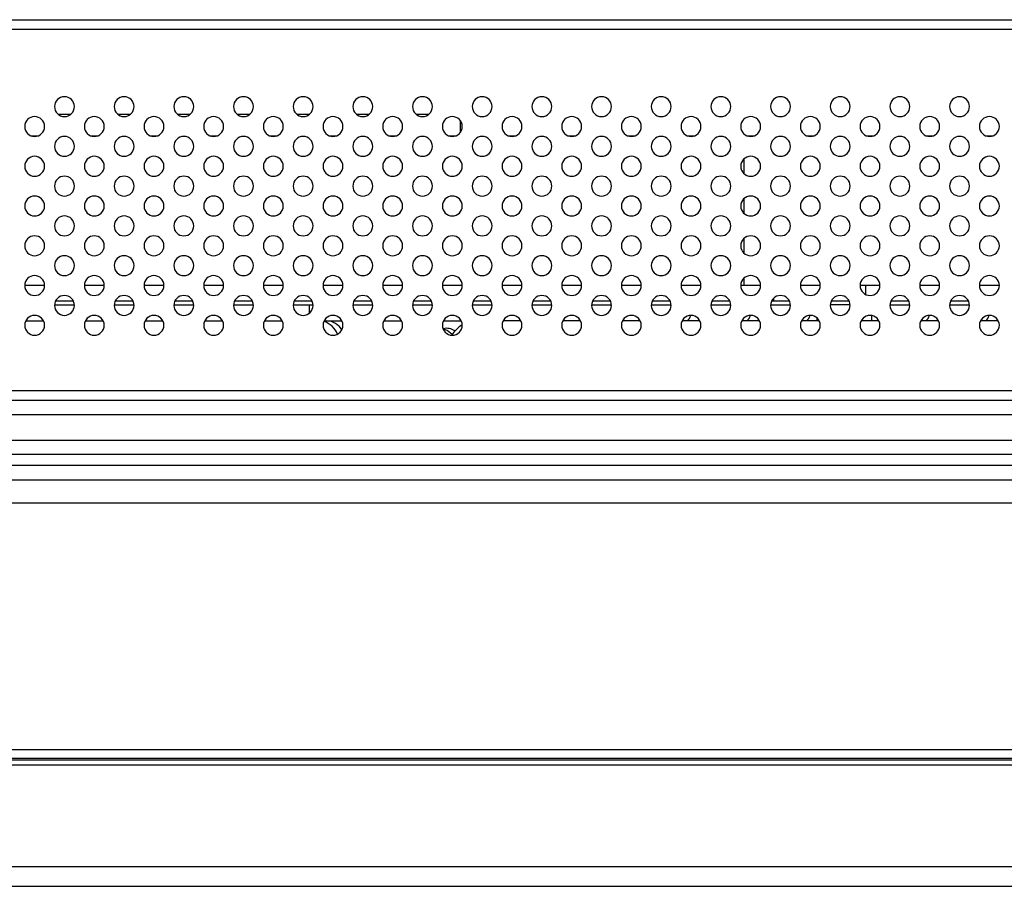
# Model space of a CAD drawing. Header units: millimetres. Extents: x 0 to 1118, y 0 to 864.
# Tile 47 of 256: x 312 to 332, y 679 to 696. Entities that reach past the tile are written whole.
import ezdxf

# ---------------------------------------------------------------- set-up
doc = ezdxf.new("R2010")
doc.units = ezdxf.units.MM

msp = doc.modelspace()

# ---------------------------------------------------------------- linework, layer by layer
at = {"color": 7, "linetype": 'Continuous', "lineweight": 25}
for p, q in [((278.242, 696.3279), (435.842, 696.3279)), ((312.5097, 694.4279), (312.7742, 694.4279)), ((313.7097, 694.4279), (313.9742, 694.4279)), ((314.9097, 694.4279), (315.1742, 694.4279)), ((316.1097, 694.4279), (316.3742, 694.4279)), ((317.3097, 694.4279), (317.5742, 694.4279)), ((318.5097, 694.4279), (318.7742, 694.4279)), ((319.7097, 694.4279), (319.9742, 694.4279)), ((320.602, 694.2979), (320.602, 694.0579)), ((311.9795, 693.9879), (312.1044, 693.9879)), ((313.1795, 693.9879), (313.3044, 693.9879)), ((314.3795, 693.9879), (314.5044, 693.9879)), ((315.5795, 693.9879), (315.7044, 693.9879)), ((316.7795, 693.9879), (316.9044, 693.9879)), ((317.9795, 693.9879), (318.1044, 693.9879)), ((319.1795, 693.9879), (319.3044, 693.9879)), ((320.3795, 693.9879), (320.5044, 693.9879)), ((321.5795, 693.9879), (321.7044, 693.9879)), ((322.7795, 693.9879), (322.9044, 693.9879)), ((323.9795, 693.9879), (324.1044, 693.9879)), ((325.1795, 693.9879), (325.3044, 693.9879)), ((326.3795, 693.9879), (326.5044, 693.9879)), ((327.5795, 693.9879), (327.7044, 693.9879)), ((328.7795, 693.9879), (328.9044, 693.9879)), ((329.9795, 693.9879), (330.1044, 693.9879)), ((331.1795, 693.9879), (331.3044, 693.9879)), ((326.3081, 693.2292), (326.3081, 693.5265)), ((326.3081, 692.4292), (326.3081, 692.7265)), ((326.3081, 691.6292), (326.3081, 691.9265)), ((326.3081, 690.9879), (326.3081, 691.1265)), ((311.8422, 690.9879), (312.2417, 690.9879)), ((313.0422, 690.9879), (313.4417, 690.9879)), ((314.2422, 690.9879), (314.6417, 690.9879)), ((315.4422, 690.9879), (315.8417, 690.9879)), ((316.6422, 690.9879), (317.0417, 690.9879)), ((317.8422, 690.9879), (318.2417, 690.9879)), ((319.0422, 690.9879), (319.4417, 690.9879)), ((320.2422, 690.9879), (320.6417, 690.9879)), ((321.4422, 690.9879), (321.8417, 690.9879)), ((322.6422, 690.9879), (323.0417, 690.9879)), ((323.8422, 690.9879), (324.2417, 690.9879)), ((325.0422, 690.9879), (325.4417, 690.9879)), ((326.2422, 690.9879), (326.6417, 690.9879)), ((327.4422, 690.9879), (327.8417, 690.9879)), ((328.6422, 690.9879), (329.0417, 690.9879)), ((328.7487, 690.9879), (329.0417, 690.9879)), ((329.8422, 690.9879), (330.2417, 690.9879)), ((331.0422, 690.9879), (331.4417, 690.9879)), ((312.4633, 690.6679), (312.8206, 690.6679)), ((313.6633, 690.6679), (314.0206, 690.6679)), ((314.8633, 690.6679), (315.2206, 690.6679)), ((316.0633, 690.6679), (316.4206, 690.6679)), ((317.2633, 690.6679), (317.6206, 690.6679)), ((318.4633, 690.6679), (318.8206, 690.6679)), ((319.6633, 690.6679), (320.0206, 690.6679)), ((320.8633, 690.6679), (321.2206, 690.6679)), ((322.0633, 690.6679), (322.4206, 690.6679)), ((323.2633, 690.6679), (323.6206, 690.6679)), ((324.4633, 690.6679), (324.8206, 690.6679)), ((325.6633, 690.6679), (326.0206, 690.6679)), ((326.8633, 690.6679), (326.9102, 690.6679)), ((326.9102, 690.6679), (326.9102, 690.7283)), ((326.9102, 690.6679), (327.2206, 690.6679)), ((328.0633, 690.6679), (328.4206, 690.6679)), ((329.2633, 690.6679), (329.6206, 690.6679)), ((330.4633, 690.6679), (330.8206, 690.6679)), ((312.4422, 690.5879), (312.8417, 690.5879)), ((313.6422, 690.5879), (314.0417, 690.5879)), ((314.8422, 690.5879), (315.2417, 690.5879)), ((316.0422, 690.5879), (316.4417, 690.5879)), ((317.2422, 690.5879), (317.6417, 690.5879)), ((317.5607, 690.5879), (317.5607, 690.4169)), ((318.4422, 690.5879), (318.8417, 690.5879)), ((319.6422, 690.5879), (320.0417, 690.5879)), ((320.8422, 690.5879), (321.2417, 690.5879)), ((322.0422, 690.5879), (322.4417, 690.5879)), ((323.2422, 690.5879), (323.6417, 690.5879)), ((324.4422, 690.5879), (324.8417, 690.5879)), ((325.6422, 690.5879), (326.0417, 690.5879)), ((326.8422, 690.5879), (327.2417, 690.5879)), ((328.4417, 690.5879), (328.0422, 690.5879)), ((329.2422, 690.5879), (329.6417, 690.5879)), ((330.4422, 690.5879), (330.8417, 690.5879)), ((311.8633, 690.2679), (312.2206, 690.2679)), ((313.0633, 690.2679), (313.4206, 690.2679)), ((314.2633, 690.2679), (314.6206, 690.2679)), ((315.4633, 690.2679), (315.8206, 690.2679)), ((316.6633, 690.2679), (317.0206, 690.2679)), ((317.8633, 690.2679), (317.9194, 690.2679)), ((317.9194, 690.2679), (318.2206, 690.2679)), ((319.0633, 690.2679), (319.4206, 690.2679)), ((320.2633, 690.2679), (320.6206, 690.2679)), ((320.602, 690.2979), (320.602, 690.2679)), ((321.8206, 690.2679), (321.4633, 690.2679)), ((323.0206, 690.2679), (322.6633, 690.2679)), ((324.2206, 690.2679), (323.8633, 690.2679)), ((325.4206, 690.2679), (325.0633, 690.2679)), ((326.6206, 690.2679), (326.2633, 690.2679)), ((327.8206, 690.2679), (327.4633, 690.2679)), ((327.7744, 690.3277), (327.7744, 690.2679)), ((329.0206, 690.2679), (328.6633, 690.2679)), ((328.8744, 690.3752), (328.8744, 690.2679)), ((330.2206, 690.2679), (329.8633, 690.2679)), ((331.4206, 690.2679), (331.0633, 690.2679)), ((279.273, 688.8679), (434.813, 688.8679)), ((283.6424, 688.6679), (430.4436, 688.6679)), ((430.4436, 688.375), (283.6424, 688.375)), ((283.8566, 687.8679), (349.9435, 687.8679)), ((349.9435, 687.575), (284.4424, 687.575)), ((284.6566, 687.3608), (349.7294, 687.3608)), ((284.6566, 687.0679), (349.7294, 687.0679)), ((349.6318, 686.5992), (284.6566, 686.5992)), ((168.6152, 681.6436), (545.4708, 681.6436)), ((164.499, 681.4679), (549.587, 681.4679)), ((547.742, 681.4279), (166.342, 681.4279)), ((547.742, 681.3279), (166.342, 681.3279)), ((166.342, 679.2879), (547.742, 679.2879)), ((166.342, 678.8879), (547.742, 678.8879))]:
    msp.add_line(p, q, dxfattribs=at)
at = {"color": 8, "linetype": 'Continuous', "lineweight": 25}
for p, q in [((435.842, 696.1279), (278.243, 696.1279)), ((328.7487, 690.9879), (328.7487, 690.8009))]:
    msp.add_line(p, q, dxfattribs=at)
at = {"color": 7, "linetype": 'Continuous', "lineweight": 25, "flags": 128}
msp.add_lwpolyline([(320.437, 689.9892), (320.3358, 690.076), (320.2539, 690.1096)], dxfattribs=at)
at = {"color": 7, "linetype": 'Continuous', "lineweight": 25}
for centre, radius, start, end in [((312.642, 694.5779), 0.2, 0, 180), ((313.842, 694.5779), 0.2, 0, 180), ((315.042, 694.5779), 0.2, 0, 180), ((316.242, 694.5779), 0.2, 0, 180), ((317.442, 694.5779), 0.2, 0, 180), ((318.642, 694.5779), 0.2, 0, 180), ((319.842, 694.5779), 0.2, 0, 180), ((321.042, 694.5779), 0.2, 0, 180), ((322.242, 694.5779), 0.2, 0, 180), ((323.442, 694.5779), 0.2, 0, 180), ((324.642, 694.5779), 0.2, 0, 180), ((325.842, 694.5779), 0.2, 0, 180), ((327.042, 694.5779), 0.2, 0, 180), ((328.242, 694.5779), 0.2, 0, 180), ((329.442, 694.5779), 0.2, 0, 180), ((330.642, 694.5779), 0.2, 0, 180), ((312.642, 694.5779), 0.2, 180, 0), ((313.842, 694.5779), 0.2, 180, 0), ((315.042, 694.5779), 0.2, 180, 0), ((316.242, 694.5779), 0.2, 180, 0), ((317.442, 694.5779), 0.2, 180, 0), ((318.642, 694.5779), 0.2, 180, 0), ((319.842, 694.5779), 0.2, 180, 0), ((321.042, 694.5779), 0.2, 180, 0), ((322.242, 694.5779), 0.2, 180, 0), ((323.442, 694.5779), 0.2, 180, 0), ((324.642, 694.5779), 0.2, 180, 0), ((325.842, 694.5779), 0.2, 180, 0), ((327.042, 694.5779), 0.2, 180, 0), ((328.242, 694.5779), 0.2, 180, 0), ((329.442, 694.5779), 0.2, 180, 0), ((330.642, 694.5779), 0.2, 180, 0), ((312.042, 694.1779), 0.2, 0, 180), ((313.242, 694.1779), 0.2, 0, 180), ((314.442, 694.1779), 0.2, 0, 180), ((315.642, 694.1779), 0.2, 0, 180), ((316.842, 694.1779), 0.2, 0, 180), ((318.042, 694.1779), 0.2, 0, 180), ((319.242, 694.1779), 0.2, 0, 180), ((320.442, 694.1779), 0.2, 0, 180), ((321.642, 694.1779), 0.2, 0, 180), ((322.842, 694.1779), 0.2, 0, 180), ((324.042, 694.1779), 0.2, 0, 180), ((325.242, 694.1779), 0.2, 0, 180), ((326.442, 694.1779), 0.2, 0, 180), ((327.642, 694.1779), 0.2, 0, 180), ((328.842, 694.1779), 0.2, 0, 180), ((330.042, 694.1779), 0.2, 0, 180), ((331.242, 694.1779), 0.2, 0, 180), ((312.042, 694.1779), 0.2, 180, 0), ((313.242, 694.1779), 0.2, 180, 0), ((314.442, 694.1779), 0.2, 180, 0), ((315.642, 694.1779), 0.2, 180, 0), ((316.842, 694.1779), 0.2, 180, 0), ((318.042, 694.1779), 0.2, 180, 0), ((319.242, 694.1779), 0.2, 180, 0), ((320.442, 694.1779), 0.2, 180, 0), ((321.642, 694.1779), 0.2, 180, 0), ((322.842, 694.1779), 0.2, 180, 0), ((324.042, 694.1779), 0.2, 180, 0), ((325.242, 694.1779), 0.2, 180, 0), ((326.442, 694.1779), 0.2, 180, 0), ((327.642, 694.1779), 0.2, 180, 0), ((328.842, 694.1779), 0.2, 180, 0), ((330.042, 694.1779), 0.2, 180, 0), ((331.242, 694.1779), 0.2, 180, 0), ((312.642, 693.7779), 0.2, 0, 180), ((313.842, 693.7779), 0.2, 0, 180), ((315.042, 693.7779), 0.2, 0, 180), ((316.242, 693.7779), 0.2, 0, 180), ((317.442, 693.7779), 0.2, 0, 180), ((318.642, 693.7779), 0.2, 0, 180), ((319.842, 693.7779), 0.2, 0, 180), ((321.042, 693.7779), 0.2, 0, 180), ((322.242, 693.7779), 0.2, 0, 180), ((323.442, 693.7779), 0.2, 0, 180), ((324.642, 693.7779), 0.2, 0, 180), ((325.842, 693.7779), 0.2, 0, 180), ((327.042, 693.7779), 0.2, 0, 180), ((328.242, 693.7779), 0.2, 0, 180), ((329.442, 693.7779), 0.2, 0, 180), ((330.642, 693.7779), 0.2, 0, 180), ((312.642, 693.7779), 0.2, 180, 0), ((313.842, 693.7779), 0.2, 180, 0), ((315.042, 693.7779), 0.2, 180, 0), ((316.242, 693.7779), 0.2, 180, 0), ((317.442, 693.7779), 0.2, 180, 0), ((318.642, 693.7779), 0.2, 180, 0), ((319.842, 693.7779), 0.2, 180, 0), ((321.042, 693.7779), 0.2, 180, 0), ((322.242, 693.7779), 0.2, 180, 0), ((323.442, 693.7779), 0.2, 180, 0), ((324.642, 693.7779), 0.2, 180, 0), ((325.842, 693.7779), 0.2, 180, 0), ((327.042, 693.7779), 0.2, 180, 0), ((328.242, 693.7779), 0.2, 180, 0), ((329.442, 693.7779), 0.2, 180, 0), ((330.642, 693.7779), 0.2, 180, 0), ((312.042, 693.3779), 0.2, 0, 180), ((313.242, 693.3779), 0.2, 0, 180), ((314.442, 693.3779), 0.2, 0, 180), ((315.642, 693.3779), 0.2, 0, 180), ((316.842, 693.3779), 0.2, 0, 180), ((318.042, 693.3779), 0.2, 0, 180), ((319.242, 693.3779), 0.2, 0, 180), ((320.442, 693.3779), 0.2, 0, 180), ((321.642, 693.3779), 0.2, 0, 180), ((322.842, 693.3779), 0.2, 0, 180), ((324.042, 693.3779), 0.2, 0, 180), ((325.242, 693.3779), 0.2, 0, 180), ((326.442, 693.3779), 0.2, 0, 180), ((327.642, 693.3779), 0.2, 0, 180), ((328.842, 693.3779), 0.2, 0, 180), ((330.042, 693.3779), 0.2, 0, 180), ((331.242, 693.3779), 0.2, 0, 180), ((312.042, 693.3779), 0.2, 180, 0), ((313.242, 693.3779), 0.2, 180, 0), ((314.442, 693.3779), 0.2, 180, 0), ((315.642, 693.3779), 0.2, 180, 0), ((316.842, 693.3779), 0.2, 180, 0), ((318.042, 693.3779), 0.2, 180, 0), ((319.242, 693.3779), 0.2, 180, 0), ((320.442, 693.3779), 0.2, 180, 0), ((321.642, 693.3779), 0.2, 180, 0), ((322.842, 693.3779), 0.2, 180, 0), ((324.042, 693.3779), 0.2, 180, 0), ((325.242, 693.3779), 0.2, 180, 0), ((326.442, 693.3779), 0.2, 180, 0), ((327.642, 693.3779), 0.2, 180, 0), ((328.842, 693.3779), 0.2, 180, 0), ((330.042, 693.3779), 0.2, 180, 0), ((331.242, 693.3779), 0.2, 180, 0), ((312.642, 692.9779), 0.2, 0, 180), ((313.842, 692.9779), 0.2, 0, 180), ((315.042, 692.9779), 0.2, 0, 180), ((316.242, 692.9779), 0.2, 0, 180), ((317.442, 692.9779), 0.2, 0, 180), ((318.642, 692.9779), 0.2, 0, 180), ((319.842, 692.9779), 0.2, 0, 180), ((321.042, 692.9779), 0.2, 0, 180), ((322.242, 692.9779), 0.2, 0, 180), ((323.442, 692.9779), 0.2, 0, 180), ((324.642, 692.9779), 0.2, 0, 180), ((325.842, 692.9779), 0.2, 0, 180), ((327.042, 692.9779), 0.2, 0, 180), ((328.242, 692.9779), 0.2, 0, 180), ((329.442, 692.9779), 0.2, 0, 180), ((330.642, 692.9779), 0.2, 0, 180), ((312.642, 692.9779), 0.2, 180, 0), ((313.842, 692.9779), 0.2, 180, 0), ((315.042, 692.9779), 0.2, 180, 0), ((316.242, 692.9779), 0.2, 180, 0), ((317.442, 692.9779), 0.2, 180, 0), ((318.642, 692.9779), 0.2, 180, 0), ((319.842, 692.9779), 0.2, 180, 0), ((321.042, 692.9779), 0.2, 180, 0), ((322.242, 692.9779), 0.2, 180, 0), ((323.442, 692.9779), 0.2, 180, 0), ((324.642, 692.9779), 0.2, 180, 0), ((325.842, 692.9779), 0.2, 180, 0), ((327.042, 692.9779), 0.2, 180, 0), ((328.242, 692.9779), 0.2, 180, 0), ((329.442, 692.9779), 0.2, 180, 0), ((330.642, 692.9779), 0.2, 180, 0), ((312.042, 692.5779), 0.2, 0, 180), ((313.242, 692.5779), 0.2, 0, 180), ((314.442, 692.5779), 0.2, 0, 180), ((315.642, 692.5779), 0.2, 0, 180), ((316.842, 692.5779), 0.2, 0, 180), ((318.042, 692.5779), 0.2, 0, 180), ((319.242, 692.5779), 0.2, 0, 180), ((320.442, 692.5779), 0.2, 0, 180), ((321.642, 692.5779), 0.2, 0, 180), ((322.842, 692.5779), 0.2, 0, 180), ((324.042, 692.5779), 0.2, 0, 180), ((325.242, 692.5779), 0.2, 0, 180), ((326.442, 692.5779), 0.2, 0, 180), ((327.642, 692.5779), 0.2, 0, 180), ((328.842, 692.5779), 0.2, 0, 180), ((330.042, 692.5779), 0.2, 0, 180), ((331.242, 692.5779), 0.2, 0, 180), ((312.042, 692.5779), 0.2, 180, 0), ((313.242, 692.5779), 0.2, 180, 0), ((314.442, 692.5779), 0.2, 180, 0), ((315.642, 692.5779), 0.2, 180, 0), ((316.842, 692.5779), 0.2, 180, 0), ((318.042, 692.5779), 0.2, 180, 0), ((319.242, 692.5779), 0.2, 180, 0), ((320.442, 692.5779), 0.2, 180, 0), ((321.642, 692.5779), 0.2, 180, 0), ((322.842, 692.5779), 0.2, 180, 0), ((324.042, 692.5779), 0.2, 180, 0), ((325.242, 692.5779), 0.2, 180, 0), ((326.442, 692.5779), 0.2, 180, 0), ((327.642, 692.5779), 0.2, 180, 0), ((328.842, 692.5779), 0.2, 180, 0), ((330.042, 692.5779), 0.2, 180, 0), ((331.242, 692.5779), 0.2, 180, 0), ((312.642, 692.1779), 0.2, 0, 180), ((313.842, 692.1779), 0.2, 0, 180), ((315.042, 692.1779), 0.2, 0, 180), ((316.242, 692.1779), 0.2, 0, 180), ((317.442, 692.1779), 0.2, 0, 180), ((318.642, 692.1779), 0.2, 0, 180), ((319.842, 692.1779), 0.2, 0, 180), ((321.042, 692.1779), 0.2, 0, 180), ((322.242, 692.1779), 0.2, 0, 180), ((323.442, 692.1779), 0.2, 0, 180), ((324.642, 692.1779), 0.2, 0, 180), ((325.842, 692.1779), 0.2, 0, 180), ((327.042, 692.1779), 0.2, 0, 180), ((328.242, 692.1779), 0.2, 0, 180), ((329.442, 692.1779), 0.2, 0, 180), ((330.642, 692.1779), 0.2, 0, 180), ((312.642, 692.1779), 0.2, 180, 0), ((313.842, 692.1779), 0.2, 180, 0), ((315.042, 692.1779), 0.2, 180, 0), ((316.242, 692.1779), 0.2, 180, 0), ((317.442, 692.1779), 0.2, 180, 0), ((318.642, 692.1779), 0.2, 180, 0), ((319.842, 692.1779), 0.2, 180, 0), ((321.042, 692.1779), 0.2, 180, 0), ((322.242, 692.1779), 0.2, 180, 0), ((323.442, 692.1779), 0.2, 180, 0), ((324.642, 692.1779), 0.2, 180, 0), ((325.842, 692.1779), 0.2, 180, 0), ((327.042, 692.1779), 0.2, 180, 0), ((328.242, 692.1779), 0.2, 180, 0), ((329.442, 692.1779), 0.2, 180, 0), ((330.642, 692.1779), 0.2, 180, 0), ((312.042, 691.7779), 0.2, 0, 180), ((313.242, 691.7779), 0.2, 0, 180), ((314.442, 691.7779), 0.2, 0, 180), ((315.642, 691.7779), 0.2, 0, 180), ((316.842, 691.7779), 0.2, 0, 180), ((318.042, 691.7779), 0.2, 0, 180), ((319.242, 691.7779), 0.2, 0, 180), ((320.442, 691.7779), 0.2, 0, 180), ((321.642, 691.7779), 0.2, 0, 180), ((322.842, 691.7779), 0.2, 0, 180), ((324.042, 691.7779), 0.2, 0, 180), ((325.242, 691.7779), 0.2, 0, 180), ((326.442, 691.7779), 0.2, 0, 180), ((327.642, 691.7779), 0.2, 0, 180), ((328.842, 691.7779), 0.2, 0, 180), ((330.042, 691.7779), 0.2, 0, 180), ((331.242, 691.7779), 0.2, 0, 180), ((312.042, 691.7779), 0.2, 180, 0), ((313.242, 691.7779), 0.2, 180, 0), ((314.442, 691.7779), 0.2, 180, 0), ((315.642, 691.7779), 0.2, 180, 0), ((316.842, 691.7779), 0.2, 180, 0), ((318.042, 691.7779), 0.2, 180, 0), ((319.242, 691.7779), 0.2, 180, 0), ((320.442, 691.7779), 0.2, 180, 0), ((321.642, 691.7779), 0.2, 180, 0), ((322.842, 691.7779), 0.2, 180, 0), ((324.042, 691.7779), 0.2, 180, 0), ((325.242, 691.7779), 0.2, 180, 0), ((326.442, 691.7779), 0.2, 180, 0), ((327.642, 691.7779), 0.2, 180, 0), ((328.842, 691.7779), 0.2, 180, 0), ((330.042, 691.7779), 0.2, 180, 0), ((331.242, 691.7779), 0.2, 180, 0), ((312.642, 691.3779), 0.2, 0, 180), ((313.842, 691.3779), 0.2, 0, 180), ((315.042, 691.3779), 0.2, 0, 180), ((316.242, 691.3779), 0.2, 0, 180), ((317.442, 691.3779), 0.2, 0, 180), ((318.642, 691.3779), 0.2, 0, 180), ((319.842, 691.3779), 0.2, 0, 180), ((321.042, 691.3779), 0.2, 0, 180), ((322.242, 691.3779), 0.2, 0, 180), ((323.442, 691.3779), 0.2, 0, 180), ((324.642, 691.3779), 0.2, 0, 180), ((325.842, 691.3779), 0.2, 0, 180), ((327.042, 691.3779), 0.2, 0, 180), ((328.242, 691.3779), 0.2, 0, 180), ((329.442, 691.3779), 0.2, 0, 180), ((330.642, 691.3779), 0.2, 0, 180), ((312.642, 691.3779), 0.2, 180, 0), ((313.842, 691.3779), 0.2, 180, 0), ((315.042, 691.3779), 0.2, 180, 0), ((316.242, 691.3779), 0.2, 180, 0), ((317.442, 691.3779), 0.2, 180, 0), ((318.642, 691.3779), 0.2, 180, 0), ((319.842, 691.3779), 0.2, 180, 0), ((321.042, 691.3779), 0.2, 180, 0), ((322.242, 691.3779), 0.2, 180, 0), ((323.442, 691.3779), 0.2, 180, 0), ((324.642, 691.3779), 0.2, 180, 0), ((325.842, 691.3779), 0.2, 180, 0), ((327.042, 691.3779), 0.2, 180, 0), ((328.242, 691.3779), 0.2, 180, 0), ((329.442, 691.3779), 0.2, 180, 0), ((330.642, 691.3779), 0.2, 180, 0), ((312.042, 690.9779), 0.2, 0, 180), ((313.242, 690.9779), 0.2, 0, 180), ((314.442, 690.9779), 0.2, 0, 180), ((315.642, 690.9779), 0.2, 0, 180), ((316.842, 690.9779), 0.2, 0, 180), ((318.042, 690.9779), 0.2, 0, 180), ((319.242, 690.9779), 0.2, 0, 180), ((320.442, 690.9779), 0.2, 0, 180), ((321.642, 690.9779), 0.2, 0, 180), ((322.842, 690.9779), 0.2, 0, 180), ((324.042, 690.9779), 0.2, 0, 180), ((325.242, 690.9779), 0.2, 0, 180), ((326.442, 690.9779), 0.2, 0, 180), ((327.642, 690.9779), 0.2, 0, 180), ((328.842, 690.9779), 0.2, 0, 180), ((330.042, 690.9779), 0.2, 0, 180), ((331.242, 690.9779), 0.2, 0, 180), ((312.042, 690.9779), 0.2, 180, 0), ((313.242, 690.9779), 0.2, 180, 0), ((314.442, 690.9779), 0.2, 180, 0), ((315.642, 690.9779), 0.2, 180, 0), ((316.842, 690.9779), 0.2, 180, 0), ((318.042, 690.9779), 0.2, 180, 0), ((319.242, 690.9779), 0.2, 180, 0), ((320.442, 690.9779), 0.2, 180, 0), ((321.642, 690.9779), 0.2, 180, 0), ((322.842, 690.9779), 0.2, 180, 0), ((324.042, 690.9779), 0.2, 180, 0), ((325.242, 690.9779), 0.2, 180, 0), ((326.442, 690.9779), 0.2, 180, 0), ((327.642, 690.9779), 0.2, 180, 0), ((328.842, 690.9779), 0.2, 180, 0), ((330.042, 690.9779), 0.2, 180, 0), ((331.242, 690.9779), 0.2, 180, 0), ((312.642, 690.5779), 0.2, 0, 180), ((313.842, 690.5779), 0.2, 0, 180), ((315.042, 690.5779), 0.2, 0, 180), ((316.242, 690.5779), 0.2, 0, 180), ((317.442, 690.5779), 0.2, 0, 180), ((318.642, 690.5779), 0.2, 0, 180), ((319.842, 690.5779), 0.2, 0, 180), ((321.042, 690.5779), 0.2, 0, 180), ((322.242, 690.5779), 0.2, 0, 180), ((323.442, 690.5779), 0.2, 0, 180), ((324.642, 690.5779), 0.2, 0, 180), ((325.842, 690.5779), 0.2, 0, 180), ((327.042, 690.5779), 0.2, 0, 180), ((328.242, 690.5779), 0.2, 0, 180), ((329.442, 690.5779), 0.2, 0, 180), ((330.642, 690.5779), 0.2, 0, 180), ((312.642, 690.5779), 0.2, 180, 0), ((313.842, 690.5779), 0.2, 180, 0), ((315.042, 690.5779), 0.2, 180, 0), ((316.242, 690.5779), 0.2, 180, 0), ((317.442, 690.5779), 0.2, 180, 0), ((318.642, 690.5779), 0.2, 180, 0), ((319.842, 690.5779), 0.2, 180, 0), ((321.042, 690.5779), 0.2, 180, 0), ((322.242, 690.5779), 0.2, 180, 0), ((323.442, 690.5779), 0.2, 180, 0), ((324.642, 690.5779), 0.2, 180, 0), ((325.842, 690.5779), 0.2, 180, 0), ((327.042, 690.5779), 0.2, 180, 0), ((328.242, 690.5779), 0.2, 180, 0), ((329.442, 690.5779), 0.2, 180, 0), ((330.642, 690.5779), 0.2, 180, 0), ((312.042, 690.1779), 0.2, 0, 180), ((313.242, 690.1779), 0.2, 0, 180), ((314.442, 690.1779), 0.2, 0, 180), ((315.642, 690.1779), 0.2, 0, 180), ((316.842, 690.1779), 0.2, 0, 180), ((318.042, 690.1779), 0.2, 0, 180), ((317.7123, 689.8283), 0.4528, 22.15716, 71.1947), ((317.892, 689.8768), 0.392, 32.835, 85.98806), ((319.242, 690.1779), 0.2, 0, 180), ((320.442, 690.1779), 0.2, 0, 180), ((321.642, 690.1779), 0.2, 0, 180), ((322.842, 690.1779), 0.2, 0, 180), ((324.042, 690.1779), 0.2, 0, 180), ((325.242, 690.1779), 0.2, 0, 180), ((325.042, 690.4279), 0.2, 306.8699, 345.4924), ((326.442, 690.1779), 0.2, 0, 180), ((326.242, 690.4279), 0.2, 306.8699, 345.4924), ((327.642, 690.1779), 0.2, 0, 180), ((327.442, 690.4279), 0.2, 306.8699, 345.4924), ((328.842, 690.1779), 0.2, 0, 180), ((330.042, 690.1779), 0.2, 0, 180), ((329.842, 690.4279), 0.2, 306.8699, 345.4924), ((331.242, 690.1779), 0.2, 0, 180), ((331.042, 690.4279), 0.2, 306.8699, 345.4924), ((312.042, 690.1779), 0.2, 180, 0), ((313.242, 690.1779), 0.2, 180, 0), ((314.442, 690.1779), 0.2, 180, 0), ((315.642, 690.1779), 0.2, 180, 0), ((316.842, 690.1779), 0.2, 180, 0), ((318.042, 690.1779), 0.2, 180, 0), ((319.242, 690.1779), 0.2, 180, 0), ((320.442, 690.1779), 0.2, 180, 0), ((320.3278, 689.8244), 0.2928, 55.37544, 103.86019), ((320.9437, 689.6679), 0.6, 120.2082, 148.85223), ((321.642, 690.1779), 0.2, 180, 0), ((322.842, 690.1779), 0.2, 180, 0), ((324.042, 690.1779), 0.2, 180, 0), ((325.242, 690.1779), 0.2, 180, 0), ((326.442, 690.1779), 0.2, 180, 0), ((327.642, 690.1779), 0.2, 180, 0), ((328.842, 690.1779), 0.2, 180, 0), ((330.042, 690.1779), 0.2, 180, 0), ((331.242, 690.1779), 0.2, 180, 0)]:
    msp.add_arc(centre, radius, start, end, dxfattribs=at)

doc.saveas('drawing.dxf')
